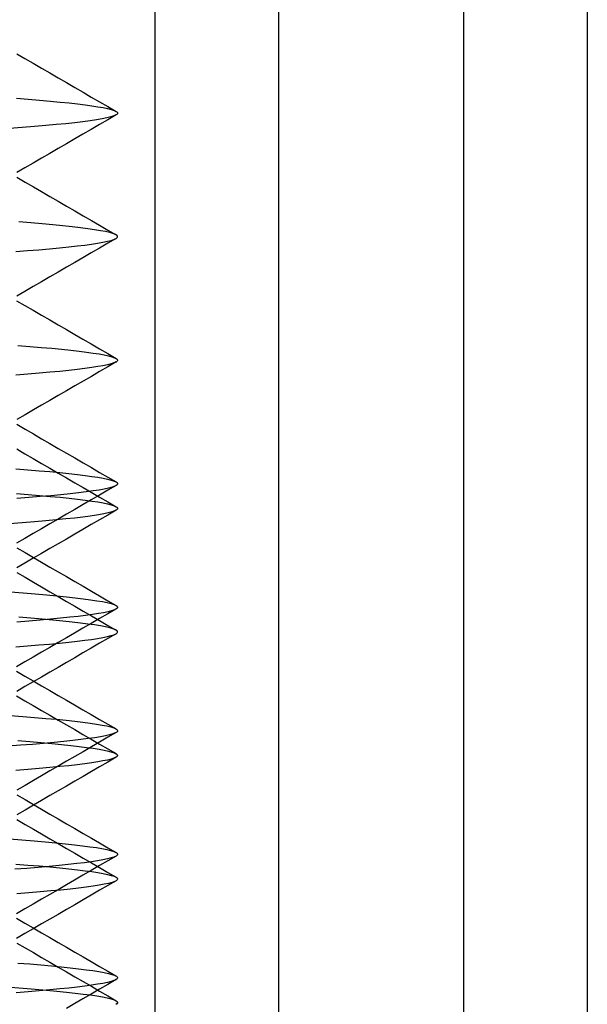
# Model space of a CAD drawing. Header units: millimetres. Extents: x 0 to 93, y -1.2 to 50.
# Tile 25 of 140: x 8.7 to 11, y 2.9 to 6.9. Entities that reach past the tile are written whole.
import ezdxf

# ---------------------------------------------------------------- set-up
doc = ezdxf.new("R2010")
doc.units = ezdxf.units.MM
doc.layers.add('MAIN-1', color=7, linetype='Continuous')
doc.layers.add('MAIN-2', color=7, linetype='Continuous')

msp = doc.modelspace()

# ---------------------------------------------------------------- linework, layer by layer
at = {"layer": 'MAIN-1'}
for p, q in [((10.5, 8), (10.5, 1.288)), ((11.0005, 8), (11.0005, 1.288))]:
    msp.add_line(p, q, dxfattribs=at)
at = {"layer": 'MAIN-2'}
for p, q in [((9.25, 9), (9.25, 0)), ((9.7505, 9), (9.7505, 0)), ((8.6914, 6.7907), (8.7249, 6.7712)), ((8.7249, 6.7712), (8.7584, 6.7517)), ((8.7584, 6.7517), (8.7919, 6.7322)), ((8.7919, 6.7322), (8.8254, 6.7127)), ((8.8254, 6.7127), (8.859, 6.6932)), ((8.859, 6.6932), (8.8926, 6.6737)), ((8.8926, 6.6737), (8.9261, 6.6542)), ((8.9261, 6.6542), (8.9597, 6.6348)), ((8.9597, 6.6348), (8.9931, 6.6153)), ((8.69, 6.61), (8.7384, 6.6062)), ((8.69, 6.61), (8.7384, 6.6062)), ((8.7384, 6.6062), (8.784, 6.6025)), ((8.7384, 6.6062), (8.784, 6.6025)), ((8.784, 6.6025), (8.8268, 6.5987)), ((8.784, 6.6025), (8.8268, 6.5987)), ((8.8268, 6.5987), (8.8667, 6.5949)), ((8.8268, 6.5987), (8.8667, 6.5949)), ((8.8667, 6.5949), (8.9036, 6.5912)), ((8.8667, 6.5949), (8.9036, 6.5912)), ((8.9036, 6.5912), (8.9374, 6.5874)), ((8.9036, 6.5912), (8.9374, 6.5874)), ((8.9374, 6.5874), (8.9682, 6.5836)), ((8.9374, 6.5874), (8.9682, 6.5836)), ((8.9682, 6.5836), (8.9957, 6.5798)), ((8.9682, 6.5836), (8.9957, 6.5798)), ((8.9931, 6.6153), (9.0266, 6.5959)), ((8.9957, 6.5798), (9.0201, 6.576)), ((8.9957, 6.5798), (9.0201, 6.576)), ((9.0266, 6.5959), (9.06, 6.5765)), ((9.06, 6.5765), (9.0935, 6.5571)), ((9.0201, 6.576), (9.0412, 6.5722)), ((9.0201, 6.576), (9.0412, 6.5722)), ((9.0412, 6.5722), (9.0592, 6.5684)), ((9.0412, 6.5722), (9.0592, 6.5684)), ((9.0592, 6.5684), (9.0739, 6.5646)), ((9.0592, 6.5684), (9.0739, 6.5646)), ((9.0935, 6.5426), (9.0601, 6.5232)), ((9.0847, 6.5386), (9.0723, 6.5347)), ((9.0847, 6.5386), (9.0723, 6.5347)), ((9.0739, 6.5646), (9.0854, 6.5608)), ((9.0739, 6.5646), (9.0854, 6.5608)), ((9.0934, 6.5426), (9.0847, 6.5386)), ((9.0934, 6.5426), (9.0847, 6.5386)), ((9.0854, 6.5608), (9.0936, 6.5571)), ((9.0854, 6.5608), (9.0936, 6.5571)), ((9.097, 6.545), (9.0934, 6.5426)), ((9.0936, 6.5571), (9.0971, 6.5547)), ((9.0992, 6.5474), (9.097, 6.545)), ((9.0971, 6.5547), (9.0992, 6.5523)), ((9.0992, 6.5523), (9.0999, 6.5499)), ((9.0999, 6.5499), (9.0992, 6.5474)), ((8.8086, 6.4995), (8.7628, 6.4956)), ((8.8086, 6.4995), (8.7628, 6.4956)), ((8.8514, 6.5034), (8.8086, 6.4995)), ((8.8514, 6.5034), (8.8086, 6.4995)), ((8.8908, 6.5073), (8.8514, 6.5034)), ((8.8908, 6.5073), (8.8514, 6.5034)), ((8.9269, 6.5112), (8.8908, 6.5073)), ((8.9269, 6.5112), (8.8908, 6.5073)), ((8.9596, 6.5151), (8.9269, 6.5112)), ((8.9596, 6.5151), (8.9269, 6.5112)), ((8.9889, 6.519), (8.9596, 6.5151)), ((8.9889, 6.519), (8.9596, 6.5151)), ((9.0148, 6.5229), (8.9889, 6.519)), ((9.0148, 6.5229), (8.9889, 6.519)), ((9.0266, 6.5038), (8.9931, 6.4844)), ((9.0373, 6.5268), (9.0148, 6.5229)), ((9.0373, 6.5268), (9.0148, 6.5229)), ((9.0601, 6.5232), (9.0266, 6.5038)), ((9.0565, 6.5307), (9.0373, 6.5268)), ((9.0565, 6.5307), (9.0373, 6.5268)), ((9.0723, 6.5347), (9.0565, 6.5307)), ((9.0723, 6.5347), (9.0565, 6.5307)), ((8.7141, 6.4916), (8.6629, 6.4877)), ((8.7141, 6.4916), (8.6629, 6.4877)), ((8.7628, 6.4956), (8.7141, 6.4916)), ((8.7628, 6.4956), (8.7141, 6.4916)), ((8.9596, 6.465), (8.9261, 6.4455)), ((8.9931, 6.4844), (8.9596, 6.465)), ((8.8926, 6.426), (8.859, 6.4065)), ((8.9261, 6.4455), (8.8926, 6.426)), ((8.8255, 6.3871), (8.7919, 6.3676)), ((8.859, 6.4065), (8.8255, 6.3871)), ((8.7584, 6.3481), (8.7249, 6.3286)), ((8.7919, 6.3676), (8.7584, 6.3481)), ((8.7249, 6.3286), (8.6913, 6.3091)), ((8.6917, 6.2907), (8.7253, 6.2711)), ((8.7253, 6.2711), (8.7588, 6.2516)), ((8.7588, 6.2516), (8.7923, 6.2322)), ((8.7923, 6.2322), (8.8259, 6.2127)), ((8.8259, 6.2127), (8.8594, 6.1932)), ((8.8594, 6.1932), (8.893, 6.1737)), ((8.893, 6.1737), (8.9266, 6.1542)), ((8.9266, 6.1542), (8.9601, 6.1347)), ((8.7486, 6.1056), (8.6996, 6.1095)), ((8.7486, 6.1056), (8.6996, 6.1095)), ((8.7948, 6.1016), (8.7486, 6.1056)), ((8.7948, 6.1016), (8.7486, 6.1056)), ((8.8382, 6.0977), (8.7948, 6.1016)), ((8.8382, 6.0977), (8.7948, 6.1016)), ((8.9601, 6.1347), (8.9936, 6.1153)), ((8.9936, 6.1153), (9.027, 6.0959)), ((8.8784, 6.0938), (8.8382, 6.0977)), ((8.8784, 6.0938), (8.8382, 6.0977)), ((8.9153, 6.0899), (8.8784, 6.0938)), ((8.9153, 6.0899), (8.8784, 6.0938)), ((8.949, 6.086), (8.9153, 6.0899)), ((8.949, 6.086), (8.9153, 6.0899)), ((8.9794, 6.0821), (8.949, 6.086)), ((8.9794, 6.0821), (8.949, 6.086)), ((9.0065, 6.0782), (8.9794, 6.0821)), ((9.0065, 6.0782), (8.9794, 6.0821)), ((9.0302, 6.0743), (9.0065, 6.0782)), ((9.0302, 6.0743), (9.0065, 6.0782)), ((9.027, 6.0959), (9.0604, 6.0766)), ((9.0506, 6.0704), (9.0302, 6.0743)), ((9.0506, 6.0704), (9.0302, 6.0743)), ((9.0676, 6.0665), (9.0506, 6.0704)), ((9.0676, 6.0665), (9.0506, 6.0704)), ((9.0604, 6.0766), (9.0938, 6.0572)), ((9.081, 6.0626), (9.0676, 6.0665)), ((9.081, 6.0626), (9.0676, 6.0665)), ((9.091, 6.0587), (9.081, 6.0626)), ((9.091, 6.0587), (9.081, 6.0626)), ((9.0972, 6.0548), (9.091, 6.0587)), ((9.0972, 6.0548), (9.091, 6.0587)), ((8.9668, 6.0162), (8.9945, 6.0199)), ((8.9668, 6.0162), (8.9945, 6.0199)), ((8.9945, 6.0199), (9.019, 6.0237)), ((8.9945, 6.0199), (9.019, 6.0237)), ((9.019, 6.0237), (9.0403, 6.0274)), ((9.019, 6.0237), (9.0403, 6.0274)), ((9.06, 6.0233), (9.0266, 6.0039)), ((9.0403, 6.0274), (9.0584, 6.0312)), ((9.0403, 6.0274), (9.0584, 6.0312)), ((9.0584, 6.0312), (9.0734, 6.035)), ((9.0584, 6.0312), (9.0734, 6.035)), ((9.0935, 6.0427), (9.06, 6.0233)), ((9.0734, 6.035), (9.085, 6.0388)), ((9.0734, 6.035), (9.085, 6.0388)), ((9.085, 6.0388), (9.0934, 6.0427)), ((9.085, 6.0388), (9.0934, 6.0427)), ((9.0934, 6.0427), (9.0964, 6.0447)), ((9.0964, 6.0447), (9.0985, 6.0467)), ((9.099, 6.0528), (9.0972, 6.0548)), ((9.0985, 6.0467), (9.0997, 6.0487)), ((9.0998, 6.0508), (9.099, 6.0528)), ((9.0997, 6.0487), (9.0998, 6.0508)), ((8.6874, 5.9895), (8.7357, 5.9934)), ((8.6874, 5.9895), (8.7357, 5.9934)), ((8.7357, 5.9934), (8.7814, 5.9972)), ((8.7357, 5.9934), (8.7814, 5.9972)), ((8.7814, 5.9972), (8.8245, 6.0011)), ((8.7814, 5.9972), (8.8245, 6.0011)), ((8.8245, 6.0011), (8.8647, 6.0049)), ((8.8245, 6.0011), (8.8647, 6.0049)), ((8.8647, 6.0049), (8.9018, 6.0087)), ((8.8647, 6.0049), (8.9018, 6.0087)), ((8.9018, 6.0087), (8.9359, 6.0124)), ((8.9018, 6.0087), (8.9359, 6.0124)), ((8.9359, 6.0124), (8.9668, 6.0162)), ((8.9359, 6.0124), (8.9668, 6.0162)), ((8.993, 5.9845), (8.9595, 5.965)), ((9.0266, 6.0039), (8.993, 5.9845)), ((8.926, 5.9456), (8.8925, 5.9261)), ((8.9595, 5.965), (8.926, 5.9456)), ((8.8589, 5.9066), (8.8254, 5.8871)), ((8.8925, 5.9261), (8.8589, 5.9066)), ((8.7919, 5.8676), (8.7584, 5.8482)), ((8.8254, 5.8871), (8.7919, 5.8676)), ((8.7249, 5.8287), (8.6914, 5.8092)), ((8.7584, 5.8482), (8.7249, 5.8287)), ((8.6912, 5.7909), (8.7247, 5.7714)), ((8.7247, 5.7714), (8.7583, 5.7519)), ((8.7583, 5.7519), (8.7918, 5.7324)), ((8.7918, 5.7324), (8.8253, 5.7129)), ((8.8253, 5.7129), (8.8589, 5.6934)), ((8.8589, 5.6934), (8.8924, 5.6739)), ((8.8924, 5.6739), (8.926, 5.6545)), ((8.926, 5.6545), (8.9595, 5.635)), ((8.9595, 5.635), (8.993, 5.6156)), ((8.6955, 5.6099), (8.744, 5.606)), ((8.6955, 5.6099), (8.744, 5.606)), ((8.744, 5.606), (8.7899, 5.602)), ((8.744, 5.606), (8.7899, 5.602)), ((8.7899, 5.602), (8.8329, 5.5981)), ((8.7899, 5.602), (8.8329, 5.5981)), ((8.8329, 5.5981), (8.8729, 5.5942)), ((8.8329, 5.5981), (8.8729, 5.5942)), ((8.8729, 5.5942), (8.9098, 5.5903)), ((8.8729, 5.5942), (8.9098, 5.5903)), ((8.9098, 5.5903), (8.9435, 5.5865)), ((8.9098, 5.5903), (8.9435, 5.5865)), ((8.9435, 5.5865), (8.974, 5.5828)), ((8.9435, 5.5865), (8.974, 5.5828)), ((8.974, 5.5828), (9.0011, 5.579)), ((8.974, 5.5828), (9.0011, 5.579)), ((8.993, 5.6156), (9.0264, 5.5962)), ((9.0264, 5.5962), (9.0599, 5.5768)), ((9.0011, 5.579), (9.025, 5.5753)), ((9.0011, 5.579), (9.025, 5.5753)), ((9.025, 5.5753), (9.0456, 5.5716)), ((9.025, 5.5753), (9.0456, 5.5716)), ((9.0456, 5.5716), (9.063, 5.5678)), ((9.0456, 5.5716), (9.063, 5.5678)), ((9.0599, 5.5768), (9.0933, 5.5574)), ((9.0936, 5.5427), (9.0603, 5.5233)), ((9.063, 5.5678), (9.077, 5.564)), ((9.063, 5.5678), (9.077, 5.564)), ((9.077, 5.564), (9.0878, 5.5601)), ((9.077, 5.564), (9.0878, 5.5601)), ((9.0934, 5.5426), (9.0851, 5.5388)), ((9.0934, 5.5426), (9.0851, 5.5388)), ((9.0878, 5.5601), (9.0937, 5.5571)), ((9.0975, 5.5454), (9.0934, 5.5426)), ((9.0937, 5.5571), (9.0976, 5.5542)), ((9.0995, 5.5483), (9.0975, 5.5454)), ((9.0976, 5.5542), (9.0995, 5.5513)), ((9.0995, 5.5513), (9.0995, 5.5483)), ((8.825, 5.5009), (8.7818, 5.4971)), ((8.825, 5.5009), (8.7818, 5.4971)), ((8.8653, 5.5048), (8.825, 5.5009)), ((8.8653, 5.5048), (8.825, 5.5009)), ((8.9024, 5.5087), (8.8653, 5.5048)), ((8.9024, 5.5087), (8.8653, 5.5048)), ((8.9364, 5.5126), (8.9024, 5.5087)), ((8.9364, 5.5126), (8.9024, 5.5087)), ((8.9673, 5.5164), (8.9364, 5.5126)), ((8.9673, 5.5164), (8.9364, 5.5126)), ((8.9948, 5.5202), (8.9673, 5.5164)), ((8.9948, 5.5202), (8.9673, 5.5164)), ((9.0269, 5.504), (8.9935, 5.4846)), ((9.0192, 5.5239), (8.9948, 5.5202)), ((9.0192, 5.5239), (8.9948, 5.5202)), ((9.0404, 5.5276), (9.0192, 5.5239)), ((9.0404, 5.5276), (9.0192, 5.5239)), ((9.0603, 5.5233), (9.0269, 5.504)), ((9.0585, 5.5313), (9.0404, 5.5276)), ((9.0585, 5.5313), (9.0404, 5.5276)), ((9.0734, 5.535), (9.0585, 5.5313)), ((9.0734, 5.535), (9.0585, 5.5313)), ((9.0851, 5.5388), (9.0734, 5.535)), ((9.0851, 5.5388), (9.0734, 5.535)), ((8.7359, 5.4932), (8.6874, 5.4894)), ((8.7359, 5.4932), (8.6874, 5.4894)), ((8.7818, 5.4971), (8.7359, 5.4932)), ((8.7818, 5.4971), (8.7359, 5.4932)), ((8.9601, 5.4652), (8.9266, 5.4458)), ((8.9935, 5.4846), (8.9601, 5.4652)), ((8.893, 5.4263), (8.8595, 5.4068)), ((8.9266, 5.4458), (8.893, 5.4263)), ((8.826, 5.3874), (8.7924, 5.3679)), ((8.8595, 5.4068), (8.826, 5.3874)), ((8.7588, 5.3484), (8.7252, 5.3288)), ((8.7924, 5.3679), (8.7588, 5.3484)), ((8.7252, 5.3288), (8.6917, 5.3093)), ((8.6915, 5.2907), (8.7251, 5.2711)), ((8.7251, 5.2711), (8.7587, 5.2516)), ((8.7587, 5.2516), (8.7922, 5.2321)), ((8.7922, 5.2321), (8.8258, 5.2126)), ((8.6914, 5.1907), (8.7249, 5.1712)), ((8.8258, 5.2126), (8.8594, 5.1931)), ((8.8594, 5.1931), (8.8929, 5.1736)), ((8.7249, 5.1712), (8.7584, 5.1517)), ((8.7584, 5.1517), (8.7919, 5.1322)), ((8.8929, 5.1736), (8.9264, 5.1541)), ((8.9264, 5.1541), (8.96, 5.1347)), ((8.6879, 5.1102), (8.7364, 5.1064)), ((8.6879, 5.1102), (8.7364, 5.1064)), ((8.7364, 5.1064), (8.7823, 5.1027)), ((8.7364, 5.1064), (8.7823, 5.1027)), ((8.7823, 5.1027), (8.8254, 5.0989)), ((8.7823, 5.1027), (8.8254, 5.0989)), ((8.7919, 5.1322), (8.8254, 5.1127)), ((8.8254, 5.1127), (8.859, 5.0932)), ((8.96, 5.1347), (8.9934, 5.1153)), ((8.9934, 5.1153), (9.0268, 5.0959)), ((8.8254, 5.0989), (8.8657, 5.0951)), ((8.8254, 5.0989), (8.8657, 5.0951)), ((8.859, 5.0932), (8.8926, 5.0737)), ((8.8657, 5.0951), (8.9029, 5.0913)), ((8.8657, 5.0951), (8.9029, 5.0913)), ((8.8926, 5.0737), (8.9261, 5.0542)), ((8.9029, 5.0913), (8.937, 5.0875)), ((8.9029, 5.0913), (8.937, 5.0875)), ((8.937, 5.0875), (8.968, 5.0836)), ((8.937, 5.0875), (8.968, 5.0836)), ((8.968, 5.0836), (8.9957, 5.0798)), ((8.968, 5.0836), (8.9957, 5.0798)), ((8.9957, 5.0798), (9.0202, 5.0759)), ((8.9957, 5.0798), (9.0202, 5.0759)), ((9.0202, 5.0759), (9.0414, 5.0721)), ((9.0202, 5.0759), (9.0414, 5.0721)), ((9.0268, 5.0959), (9.0602, 5.0765)), ((9.0414, 5.0721), (9.0594, 5.0683)), ((9.0414, 5.0721), (9.0594, 5.0683)), ((9.0594, 5.0683), (9.0742, 5.0645)), ((9.0594, 5.0683), (9.0742, 5.0645)), ((9.0602, 5.0765), (9.0936, 5.0572)), ((9.0742, 5.0645), (9.0857, 5.0608)), ((9.0742, 5.0645), (9.0857, 5.0608)), ((8.9261, 5.0542), (8.9597, 5.0348)), ((8.9597, 5.0348), (8.9931, 5.0153)), ((9.0246, 5.0245), (9.0004, 5.0207)), ((9.0246, 5.0245), (9.0004, 5.0207)), ((9.0454, 5.0284), (9.0246, 5.0245)), ((9.0454, 5.0284), (9.0246, 5.0245)), ((9.0602, 5.0235), (9.0267, 5.0041)), ((9.0629, 5.0323), (9.0454, 5.0284)), ((9.0629, 5.0323), (9.0454, 5.0284)), ((9.0936, 5.043), (9.0602, 5.0235)), ((9.0772, 5.0362), (9.0629, 5.0323)), ((9.0772, 5.0362), (9.0629, 5.0323)), ((9.0881, 5.0401), (9.0772, 5.0362)), ((9.0881, 5.0401), (9.0772, 5.0362)), ((9.0857, 5.0608), (9.0938, 5.057)), ((9.0857, 5.0608), (9.0938, 5.057)), ((9.0939, 5.043), (9.0881, 5.0401)), ((9.0938, 5.057), (9.0977, 5.0543)), ((9.0978, 5.0459), (9.0939, 5.043)), ((9.0977, 5.0543), (9.0997, 5.0515)), ((9.0997, 5.0487), (9.0978, 5.0459)), ((9.0997, 5.0515), (9.0997, 5.0487)), ((8.69, 5.01), (8.7384, 5.0062)), ((8.69, 5.01), (8.7384, 5.0062)), ((8.7401, 4.9938), (8.6914, 4.9899)), ((8.7401, 4.9938), (8.6914, 4.9899)), ((8.7384, 5.0062), (8.784, 5.0025)), ((8.7384, 5.0062), (8.784, 5.0025)), ((8.7864, 4.9977), (8.7401, 4.9938)), ((8.7864, 4.9977), (8.7401, 4.9938)), ((8.784, 5.0025), (8.8268, 4.9987)), ((8.784, 5.0025), (8.8268, 4.9987)), ((8.8299, 5.0015), (8.7864, 4.9977)), ((8.8299, 5.0015), (8.7864, 4.9977)), ((8.8268, 4.9987), (8.8667, 4.9949)), ((8.8268, 4.9987), (8.8667, 4.9949)), ((8.8705, 5.0054), (8.8299, 5.0015)), ((8.8705, 5.0054), (8.8299, 5.0015)), ((8.8667, 4.9949), (8.9036, 4.9912)), ((8.8667, 4.9949), (8.9036, 4.9912)), ((8.9079, 5.0092), (8.8705, 5.0054)), ((8.9079, 5.0092), (8.8705, 5.0054)), ((8.9036, 4.9912), (8.9374, 4.9874)), ((8.9036, 4.9912), (8.9374, 4.9874)), ((8.9421, 5.013), (8.9079, 5.0092)), ((8.9421, 5.013), (8.9079, 5.0092)), ((8.9374, 4.9874), (8.9682, 4.9836)), ((8.9374, 4.9874), (8.9682, 4.9836)), ((8.973, 5.0168), (8.9421, 5.013)), ((8.973, 5.0168), (8.9421, 5.013)), ((8.9932, 4.9847), (8.9597, 4.9653)), ((8.9682, 4.9836), (8.9957, 4.9798)), ((8.9682, 4.9836), (8.9957, 4.9798)), ((9.0004, 5.0207), (8.973, 5.0168)), ((9.0004, 5.0207), (8.973, 5.0168)), ((8.9931, 5.0153), (9.0266, 4.9959)), ((9.0267, 5.0041), (8.9932, 4.9847)), ((9.0266, 4.9959), (9.06, 4.9765)), ((8.9262, 4.9458), (8.8927, 4.9263)), ((8.9597, 4.9653), (8.9262, 4.9458)), ((8.9957, 4.9798), (9.0201, 4.976)), ((8.9957, 4.9798), (9.0201, 4.976)), ((9.0201, 4.976), (9.0412, 4.9722)), ((9.0201, 4.976), (9.0412, 4.9722)), ((9.0412, 4.9722), (9.0592, 4.9684)), ((9.0412, 4.9722), (9.0592, 4.9684)), ((9.0592, 4.9684), (9.0739, 4.9646)), ((9.0592, 4.9684), (9.0739, 4.9646)), ((9.06, 4.9765), (9.0935, 4.9571)), ((9.0935, 4.9426), (9.0601, 4.9232)), ((9.0739, 4.9646), (9.0854, 4.9608)), ((9.0739, 4.9646), (9.0854, 4.9608)), ((9.0934, 4.9426), (9.0847, 4.9386)), ((9.0934, 4.9426), (9.0847, 4.9386)), ((9.0854, 4.9608), (9.0936, 4.9571)), ((9.0854, 4.9608), (9.0936, 4.9571)), ((9.097, 4.945), (9.0934, 4.9426)), ((9.0936, 4.9571), (9.0971, 4.9547)), ((9.0992, 4.9474), (9.097, 4.945)), ((9.0971, 4.9547), (9.0992, 4.9523)), ((9.0992, 4.9523), (9.0999, 4.9499)), ((9.0999, 4.9499), (9.0992, 4.9474)), ((8.8514, 4.9034), (8.8086, 4.8995)), ((8.8514, 4.9034), (8.8086, 4.8995)), ((8.8591, 4.9068), (8.8256, 4.8873)), ((8.8908, 4.9073), (8.8514, 4.9034)), ((8.8908, 4.9073), (8.8514, 4.9034)), ((8.8927, 4.9263), (8.8591, 4.9068)), ((8.9269, 4.9112), (8.8908, 4.9073)), ((8.9269, 4.9112), (8.8908, 4.9073)), ((8.9596, 4.9151), (8.9269, 4.9112)), ((8.9596, 4.9151), (8.9269, 4.9112)), ((8.9889, 4.919), (8.9596, 4.9151)), ((8.9889, 4.919), (8.9596, 4.9151)), ((9.0148, 4.9229), (8.9889, 4.919)), ((9.0148, 4.9229), (8.9889, 4.919)), ((9.0266, 4.9038), (8.9931, 4.8844)), ((9.0373, 4.9268), (9.0148, 4.9229)), ((9.0373, 4.9268), (9.0148, 4.9229)), ((9.0601, 4.9232), (9.0266, 4.9038)), ((9.0565, 4.9307), (9.0373, 4.9268)), ((9.0565, 4.9307), (9.0373, 4.9268)), ((9.0723, 4.9347), (9.0565, 4.9307)), ((9.0723, 4.9347), (9.0565, 4.9307)), ((9.0847, 4.9386), (9.0723, 4.9347)), ((9.0847, 4.9386), (9.0723, 4.9347)), ((8.7141, 4.8916), (8.6629, 4.8877)), ((8.7141, 4.8916), (8.6629, 4.8877)), ((8.7628, 4.8956), (8.7141, 4.8916)), ((8.7628, 4.8956), (8.7141, 4.8916)), ((8.792, 4.8678), (8.7584, 4.8483)), ((8.8086, 4.8995), (8.7628, 4.8956)), ((8.8086, 4.8995), (8.7628, 4.8956)), ((8.8256, 4.8873), (8.792, 4.8678)), ((8.9596, 4.865), (8.9261, 4.8455)), ((8.9931, 4.8844), (8.9596, 4.865)), ((8.7248, 4.8288), (8.6912, 4.8092)), ((8.7584, 4.8483), (8.7248, 4.8288)), ((8.8926, 4.826), (8.859, 4.8065)), ((8.9261, 4.8455), (8.8926, 4.826)), ((8.6915, 4.7908), (8.7251, 4.7713)), ((8.8255, 4.7871), (8.7919, 4.7676)), ((8.859, 4.8065), (8.8255, 4.7871)), ((8.7584, 4.7481), (8.7249, 4.7286)), ((8.7251, 4.7713), (8.7587, 4.7518)), ((8.7919, 4.7676), (8.7584, 4.7481)), ((8.7587, 4.7518), (8.7922, 4.7323)), ((8.7249, 4.7286), (8.6913, 4.7091)), ((8.7922, 4.7323), (8.8258, 4.7128)), ((8.8258, 4.7128), (8.8593, 4.6933)), ((8.6917, 4.6906), (8.7253, 4.6711)), ((8.7253, 4.6711), (8.7588, 4.6516)), ((8.8593, 4.6933), (8.8928, 4.6738)), ((8.8928, 4.6738), (8.9264, 4.6544)), ((8.7588, 4.6516), (8.7923, 4.6322)), ((8.7923, 4.6322), (8.8259, 4.6127)), ((8.9264, 4.6544), (8.9599, 4.6349)), ((8.9599, 4.6349), (8.9934, 4.6155)), ((8.6663, 4.6121), (8.7177, 4.6082)), ((8.6663, 4.6121), (8.7177, 4.6082)), ((8.7177, 4.6082), (8.766, 4.6042)), ((8.7177, 4.6082), (8.766, 4.6042)), ((8.766, 4.6042), (8.8113, 4.6002)), ((8.766, 4.6042), (8.8113, 4.6002)), ((8.8113, 4.6002), (8.8535, 4.5962)), ((8.8113, 4.6002), (8.8535, 4.5962)), ((8.8259, 4.6127), (8.8594, 4.5932)), ((8.8535, 4.5962), (8.8925, 4.5922)), ((8.8535, 4.5962), (8.8925, 4.5922)), ((8.8594, 4.5932), (8.893, 4.5737)), ((8.8925, 4.5922), (8.9283, 4.5883)), ((8.8925, 4.5922), (8.9283, 4.5883)), ((8.9283, 4.5883), (8.9609, 4.5843)), ((8.9283, 4.5883), (8.9609, 4.5843)), ((8.9609, 4.5843), (8.9901, 4.5804)), ((8.9609, 4.5843), (8.9901, 4.5804)), ((8.9934, 4.6155), (9.0269, 4.596)), ((9.0269, 4.596), (9.0603, 4.5766)), ((8.893, 4.5737), (8.9266, 4.5542)), ((8.9266, 4.5542), (8.9601, 4.5347)), ((8.9901, 4.5804), (9.0161, 4.5765)), ((8.9901, 4.5804), (9.0161, 4.5765)), ((9.0161, 4.5765), (9.0386, 4.5727)), ((9.0161, 4.5765), (9.0386, 4.5727)), ((9.0386, 4.5727), (9.0578, 4.5688)), ((9.0386, 4.5727), (9.0578, 4.5688)), ((9.0578, 4.5688), (9.0734, 4.565)), ((9.0578, 4.5688), (9.0734, 4.565)), ((9.0603, 4.5766), (9.0938, 4.5572)), ((9.0734, 4.565), (9.0854, 4.5611)), ((9.0734, 4.565), (9.0854, 4.5611)), ((9.0854, 4.5611), (9.0938, 4.5572)), ((9.0854, 4.5611), (9.0938, 4.5572)), ((9.097, 4.5452), (9.0927, 4.5422)), ((9.0938, 4.5572), (9.0977, 4.5542)), ((9.0993, 4.5482), (9.097, 4.5452)), ((9.0977, 4.5542), (9.0995, 4.5512)), ((9.0995, 4.5512), (9.0993, 4.5482)), ((8.7486, 4.5056), (8.6996, 4.5095)), ((8.7486, 4.5056), (8.6996, 4.5095)), ((8.7948, 4.5016), (8.7486, 4.5056)), ((8.7948, 4.5016), (8.7486, 4.5056)), ((8.8688, 4.5053), (8.8287, 4.5014)), ((8.8688, 4.5053), (8.8287, 4.5014)), ((8.9058, 4.5092), (8.8688, 4.5053)), ((8.9058, 4.5092), (8.8688, 4.5053)), ((8.9397, 4.513), (8.9058, 4.5092)), ((8.9397, 4.513), (8.9058, 4.5092)), ((8.9704, 4.5167), (8.9397, 4.513)), ((8.9704, 4.5167), (8.9397, 4.513)), ((8.9601, 4.5347), (8.9936, 4.5153)), ((8.9979, 4.5204), (8.9704, 4.5167)), ((8.9979, 4.5204), (8.9704, 4.5167)), ((9.0263, 4.5039), (8.9928, 4.4844)), ((8.9936, 4.5153), (9.027, 4.4959)), ((9.0221, 4.5241), (8.9979, 4.5204)), ((9.0221, 4.5241), (8.9979, 4.5204)), ((9.0431, 4.5278), (9.0221, 4.5241)), ((9.0431, 4.5278), (9.0221, 4.5241)), ((9.0597, 4.5233), (9.0263, 4.5039)), ((9.0609, 4.5316), (9.0431, 4.5278)), ((9.0609, 4.5316), (9.0431, 4.5278)), ((9.0932, 4.5427), (9.0597, 4.5233)), ((9.0753, 4.5354), (9.0609, 4.5316)), ((9.0753, 4.5354), (9.0609, 4.5316)), ((9.0865, 4.5393), (9.0753, 4.5354)), ((9.0865, 4.5393), (9.0753, 4.5354)), ((9.0927, 4.5422), (9.0865, 4.5393)), ((8.7399, 4.4936), (8.6915, 4.4897)), ((8.7399, 4.4936), (8.6915, 4.4897)), ((8.7857, 4.4975), (8.7399, 4.4936)), ((8.7857, 4.4975), (8.7399, 4.4936)), ((8.8287, 4.5014), (8.7857, 4.4975)), ((8.8287, 4.5014), (8.7857, 4.4975)), ((8.8382, 4.4977), (8.7948, 4.5016)), ((8.8382, 4.4977), (8.7948, 4.5016)), ((8.8784, 4.4938), (8.8382, 4.4977)), ((8.8784, 4.4938), (8.8382, 4.4977)), ((8.9153, 4.4899), (8.8784, 4.4938)), ((8.9153, 4.4899), (8.8784, 4.4938)), ((8.949, 4.486), (8.9153, 4.4899)), ((8.949, 4.486), (8.9153, 4.4899)), ((8.9594, 4.465), (8.9258, 4.4456)), ((8.9794, 4.4821), (8.949, 4.486)), ((8.9794, 4.4821), (8.949, 4.486)), ((8.9928, 4.4844), (8.9594, 4.465)), ((9.0065, 4.4782), (8.9794, 4.4821)), ((9.0065, 4.4782), (8.9794, 4.4821)), ((9.0302, 4.4743), (9.0065, 4.4782)), ((9.0302, 4.4743), (9.0065, 4.4782)), ((9.027, 4.4959), (9.0604, 4.4766)), ((9.0506, 4.4704), (9.0302, 4.4743)), ((9.0506, 4.4704), (9.0302, 4.4743)), ((9.0676, 4.4665), (9.0506, 4.4704)), ((9.0676, 4.4665), (9.0506, 4.4704)), ((9.0604, 4.4766), (9.0938, 4.4572)), ((9.081, 4.4626), (9.0676, 4.4665)), ((9.081, 4.4626), (9.0676, 4.4665)), ((8.8923, 4.4261), (8.8588, 4.4066)), ((8.9258, 4.4456), (8.8923, 4.4261)), ((9.019, 4.4237), (9.0403, 4.4274)), ((9.019, 4.4237), (9.0403, 4.4274)), ((9.0403, 4.4274), (9.0584, 4.4312)), ((9.0403, 4.4274), (9.0584, 4.4312)), ((9.0584, 4.4312), (9.0734, 4.435)), ((9.0584, 4.4312), (9.0734, 4.435)), ((9.0935, 4.4427), (9.06, 4.4233)), ((9.0734, 4.435), (9.085, 4.4388)), ((9.0734, 4.435), (9.085, 4.4388)), ((9.091, 4.4587), (9.081, 4.4626)), ((9.091, 4.4587), (9.081, 4.4626)), ((9.085, 4.4388), (9.0934, 4.4427)), ((9.085, 4.4388), (9.0934, 4.4427)), ((9.0972, 4.4548), (9.091, 4.4587)), ((9.0972, 4.4548), (9.091, 4.4587)), ((9.0934, 4.4427), (9.0964, 4.4447)), ((9.0964, 4.4447), (9.0985, 4.4467)), ((9.099, 4.4528), (9.0972, 4.4548)), ((9.0985, 4.4467), (9.0997, 4.4487)), ((9.0998, 4.4508), (9.099, 4.4528)), ((9.0997, 4.4487), (9.0998, 4.4508)), ((8.6874, 4.3895), (8.7357, 4.3934)), ((8.6874, 4.3895), (8.7357, 4.3934)), ((8.7357, 4.3934), (8.7814, 4.3972)), ((8.7357, 4.3934), (8.7814, 4.3972)), ((8.7814, 4.3972), (8.8245, 4.4011)), ((8.7814, 4.3972), (8.8245, 4.4011)), ((8.8253, 4.3871), (8.7917, 4.3676)), ((8.8245, 4.4011), (8.8647, 4.4049)), ((8.8245, 4.4011), (8.8647, 4.4049)), ((8.8588, 4.4066), (8.8253, 4.3871)), ((8.8647, 4.4049), (8.9018, 4.4087)), ((8.8647, 4.4049), (8.9018, 4.4087)), ((8.9018, 4.4087), (8.9359, 4.4124)), ((8.9018, 4.4087), (8.9359, 4.4124)), ((8.9359, 4.4124), (8.9668, 4.4162)), ((8.9359, 4.4124), (8.9668, 4.4162)), ((8.993, 4.3845), (8.9595, 4.365)), ((8.9668, 4.4162), (8.9945, 4.4199)), ((8.9668, 4.4162), (8.9945, 4.4199)), ((9.0266, 4.4039), (8.993, 4.3845)), ((8.9945, 4.4199), (9.019, 4.4237)), ((8.9945, 4.4199), (9.019, 4.4237)), ((9.06, 4.4233), (9.0266, 4.4039)), ((8.7581, 4.3481), (8.7245, 4.3286)), ((8.7917, 4.3676), (8.7581, 4.3481)), ((8.926, 4.3456), (8.8925, 4.3261)), ((8.9595, 4.365), (8.926, 4.3456)), ((8.7245, 4.3286), (8.691, 4.309)), ((8.8589, 4.3066), (8.8254, 4.2871)), ((8.8925, 4.3261), (8.8589, 4.3066)), ((8.691, 4.291), (8.7246, 4.2714)), ((8.7246, 4.2714), (8.7582, 4.2519)), ((8.7919, 4.2676), (8.7584, 4.2482)), ((8.8254, 4.2871), (8.7919, 4.2676)), ((8.7249, 4.2287), (8.6914, 4.2092)), ((8.7584, 4.2482), (8.7249, 4.2287)), ((8.7582, 4.2519), (8.7917, 4.2324)), ((8.7917, 4.2324), (8.8253, 4.2128)), ((8.6912, 4.1909), (8.7247, 4.1714)), ((8.8253, 4.2128), (8.8588, 4.1934)), ((8.8588, 4.1934), (8.8924, 4.1739)), ((8.7247, 4.1714), (8.7583, 4.1519)), ((8.7583, 4.1519), (8.7918, 4.1324)), ((8.8924, 4.1739), (8.9259, 4.1544)), ((8.9259, 4.1544), (8.9594, 4.1349)), ((8.6646, 4.1122), (8.7157, 4.1082)), ((8.6646, 4.1122), (8.7157, 4.1082)), ((8.7157, 4.1082), (8.764, 4.1042)), ((8.7157, 4.1082), (8.764, 4.1042)), ((8.7918, 4.1324), (8.8253, 4.1129)), ((8.8253, 4.1129), (8.8589, 4.0934)), ((8.9594, 4.1349), (8.9929, 4.1155)), ((8.9929, 4.1155), (9.0264, 4.0961)), ((8.764, 4.1042), (8.8095, 4.1002)), ((8.764, 4.1042), (8.8095, 4.1002)), ((8.8095, 4.1002), (8.8519, 4.0963)), ((8.8095, 4.1002), (8.8519, 4.0963)), ((8.8519, 4.0963), (8.8911, 4.0924)), ((8.8519, 4.0963), (8.8911, 4.0924)), ((8.8589, 4.0934), (8.8924, 4.0739)), ((8.8911, 4.0924), (8.927, 4.0885)), ((8.8911, 4.0924), (8.927, 4.0885)), ((8.8924, 4.0739), (8.926, 4.0545)), ((8.927, 4.0885), (8.9596, 4.0847)), ((8.927, 4.0885), (8.9596, 4.0847)), ((8.9596, 4.0847), (8.9888, 4.0809)), ((8.9596, 4.0847), (8.9888, 4.0809)), ((8.9888, 4.0809), (9.0147, 4.0771)), ((8.9888, 4.0809), (9.0147, 4.0771)), ((9.0147, 4.0771), (9.0372, 4.0732)), ((9.0147, 4.0771), (9.0372, 4.0732)), ((9.0264, 4.0961), (9.0598, 4.0767)), ((9.0372, 4.0732), (9.0563, 4.0693)), ((9.0372, 4.0732), (9.0563, 4.0693)), ((9.0563, 4.0693), (9.0721, 4.0653)), ((9.0563, 4.0693), (9.0721, 4.0653)), ((9.0598, 4.0767), (9.0933, 4.0572)), ((9.0721, 4.0653), (9.0844, 4.0613)), ((9.0721, 4.0653), (9.0844, 4.0613)), ((8.926, 4.0545), (8.9595, 4.035)), ((8.9595, 4.035), (8.993, 4.0156)), ((9.0305, 4.0259), (9.0073, 4.022)), ((9.0305, 4.0259), (9.0073, 4.022)), ((9.0505, 4.0297), (9.0305, 4.0259)), ((9.0505, 4.0297), (9.0305, 4.0259)), ((9.0671, 4.0335), (9.0505, 4.0297)), ((9.0671, 4.0335), (9.0505, 4.0297)), ((9.0935, 4.0427), (9.0602, 4.0234)), ((9.0804, 4.0373), (9.0671, 4.0335)), ((9.0804, 4.0373), (9.0671, 4.0335)), ((9.0903, 4.0411), (9.0804, 4.0373)), ((9.0903, 4.0411), (9.0804, 4.0373)), ((9.0844, 4.0613), (9.0931, 4.0573)), ((9.0844, 4.0613), (9.0931, 4.0573)), ((9.0967, 4.0449), (9.0903, 4.0411)), ((9.0967, 4.0449), (9.0903, 4.0411)), ((9.0931, 4.0573), (9.0963, 4.0552)), ((9.0963, 4.0552), (9.0984, 4.0531)), ((9.0987, 4.0469), (9.0967, 4.0449)), ((9.0984, 4.0531), (9.0995, 4.0511)), ((9.0996, 4.049), (9.0987, 4.0469)), ((9.0995, 4.0511), (9.0996, 4.049)), ((8.707, 3.9911), (8.6563, 3.9872)), ((8.707, 3.9911), (8.6563, 3.9872)), ((8.6955, 4.0099), (8.744, 4.006)), ((8.6955, 4.0099), (8.744, 4.006)), ((8.7551, 3.9949), (8.707, 3.9911)), ((8.7551, 3.9949), (8.707, 3.9911)), ((8.744, 4.006), (8.7899, 4.002)), ((8.744, 4.006), (8.7899, 4.002)), ((8.8003, 3.9987), (8.7551, 3.9949)), ((8.8003, 3.9987), (8.7551, 3.9949)), ((8.7899, 4.002), (8.8329, 3.9981)), ((8.7899, 4.002), (8.8329, 3.9981)), ((8.8426, 4.0025), (8.8003, 3.9987)), ((8.8426, 4.0025), (8.8003, 3.9987)), ((8.8329, 3.9981), (8.8729, 3.9942)), ((8.8329, 3.9981), (8.8729, 3.9942)), ((8.8819, 4.0064), (8.8426, 4.0025)), ((8.8819, 4.0064), (8.8426, 4.0025)), ((8.8729, 3.9942), (8.9098, 3.9903)), ((8.8729, 3.9942), (8.9098, 3.9903)), ((8.918, 4.0103), (8.8819, 4.0064)), ((8.918, 4.0103), (8.8819, 4.0064)), ((8.9098, 3.9903), (8.9435, 3.9865)), ((8.9098, 3.9903), (8.9435, 3.9865)), ((8.951, 4.0142), (8.918, 4.0103)), ((8.951, 4.0142), (8.918, 4.0103)), ((8.9435, 3.9865), (8.974, 3.9828)), ((8.9435, 3.9865), (8.974, 3.9828)), ((8.9807, 4.0181), (8.951, 4.0142)), ((8.9807, 4.0181), (8.951, 4.0142)), ((9.0073, 4.022), (8.9807, 4.0181)), ((9.0073, 4.022), (8.9807, 4.0181)), ((8.993, 4.0156), (9.0264, 3.9962)), ((9.0268, 4.004), (8.9934, 3.9847)), ((9.0264, 3.9962), (9.0599, 3.9768)), ((9.0602, 4.0234), (9.0268, 4.004)), ((8.9265, 3.9458), (8.893, 3.9264)), ((8.96, 3.9653), (8.9265, 3.9458)), ((8.9934, 3.9847), (8.96, 3.9653)), ((8.974, 3.9828), (9.0011, 3.979)), ((8.974, 3.9828), (9.0011, 3.979)), ((9.0011, 3.979), (9.025, 3.9753)), ((9.0011, 3.979), (9.025, 3.9753)), ((9.025, 3.9753), (9.0456, 3.9716)), ((9.025, 3.9753), (9.0456, 3.9716)), ((9.0456, 3.9716), (9.063, 3.9678)), ((9.0456, 3.9716), (9.063, 3.9678)), ((9.0599, 3.9768), (9.0933, 3.9574)), ((9.063, 3.9678), (9.077, 3.964)), ((9.063, 3.9678), (9.077, 3.964)), ((9.077, 3.964), (9.0878, 3.9601)), ((9.077, 3.964), (9.0878, 3.9601)), ((9.0878, 3.9601), (9.0937, 3.9571)), ((9.0937, 3.9571), (9.0976, 3.9542)), ((9.0995, 3.9483), (9.0975, 3.9454)), ((9.0976, 3.9542), (9.0995, 3.9513)), ((9.0995, 3.9513), (9.0995, 3.9483)), ((8.8594, 3.9069), (8.8258, 3.8874)), ((8.893, 3.9264), (8.8594, 3.9069)), ((8.9024, 3.9087), (8.8653, 3.9048)), ((8.9024, 3.9087), (8.8653, 3.9048)), ((8.9364, 3.9126), (8.9024, 3.9087)), ((8.9364, 3.9126), (8.9024, 3.9087)), ((8.9673, 3.9164), (8.9364, 3.9126)), ((8.9673, 3.9164), (8.9364, 3.9126)), ((8.9948, 3.9202), (8.9673, 3.9164)), ((8.9948, 3.9202), (8.9673, 3.9164)), ((9.0192, 3.9239), (8.9948, 3.9202)), ((9.0192, 3.9239), (8.9948, 3.9202)), ((9.0404, 3.9276), (9.0192, 3.9239)), ((9.0404, 3.9276), (9.0192, 3.9239)), ((9.0603, 3.9233), (9.0269, 3.904)), ((9.0585, 3.9313), (9.0404, 3.9276)), ((9.0585, 3.9313), (9.0404, 3.9276)), ((9.0734, 3.935), (9.0585, 3.9313)), ((9.0734, 3.935), (9.0585, 3.9313)), ((9.0936, 3.9427), (9.0603, 3.9233)), ((9.0851, 3.9388), (9.0734, 3.935)), ((9.0851, 3.9388), (9.0734, 3.935)), ((9.0934, 3.9426), (9.0851, 3.9388)), ((9.0934, 3.9426), (9.0851, 3.9388)), ((9.0975, 3.9454), (9.0934, 3.9426)), ((8.7359, 3.8932), (8.6874, 3.8894)), ((8.7359, 3.8932), (8.6874, 3.8894)), ((8.7818, 3.8971), (8.7359, 3.8932)), ((8.7818, 3.8971), (8.7359, 3.8932)), ((8.7923, 3.8679), (8.7587, 3.8484)), ((8.825, 3.9009), (8.7818, 3.8971)), ((8.825, 3.9009), (8.7818, 3.8971)), ((8.8258, 3.8874), (8.7923, 3.8679)), ((8.8653, 3.9048), (8.825, 3.9009)), ((8.8653, 3.9048), (8.825, 3.9009)), ((8.9935, 3.8846), (8.9601, 3.8652)), ((9.0269, 3.904), (8.9935, 3.8846)), ((8.7251, 3.8288), (8.6915, 3.8093)), ((8.7587, 3.8484), (8.7251, 3.8288)), ((8.893, 3.8263), (8.8595, 3.8068)), ((8.9266, 3.8458), (8.893, 3.8263)), ((8.9601, 3.8652), (8.9266, 3.8458)), ((8.6916, 3.7907), (8.7252, 3.7712)), ((8.826, 3.7874), (8.7924, 3.7679)), ((8.8595, 3.8068), (8.826, 3.7874)), ((8.7252, 3.7712), (8.7588, 3.7516)), ((8.7588, 3.7484), (8.7252, 3.7288)), ((8.7924, 3.7679), (8.7588, 3.7484)), ((8.7588, 3.7516), (8.7924, 3.7321)), ((8.7252, 3.7288), (8.6917, 3.7093)), ((8.7924, 3.7321), (8.826, 3.7126)), ((8.826, 3.7126), (8.8596, 3.6931)), ((8.6915, 3.6907), (8.7251, 3.6711)), ((8.7251, 3.6711), (8.7587, 3.6516)), ((8.8596, 3.6931), (8.8932, 3.6736)), ((8.8932, 3.6736), (8.9267, 3.6541)), ((8.7587, 3.6516), (8.7922, 3.6321)), ((8.7922, 3.6321), (8.8258, 3.6126)), ((8.9267, 3.6541), (8.9603, 3.6346)), ((8.9603, 3.6346), (8.9936, 3.6153)), ((8.6616, 3.6123), (8.7128, 3.6084)), ((8.6616, 3.6123), (8.7128, 3.6084)), ((8.7128, 3.6084), (8.7614, 3.6045)), ((8.7128, 3.6084), (8.7614, 3.6045)), ((8.7614, 3.6045), (8.8071, 3.6006)), ((8.7614, 3.6045), (8.8071, 3.6006)), ((8.8071, 3.6006), (8.8499, 3.5967)), ((8.8071, 3.6006), (8.8499, 3.5967)), ((8.8258, 3.6126), (8.8594, 3.5931)), ((8.8499, 3.5967), (8.8893, 3.5927)), ((8.8499, 3.5967), (8.8893, 3.5927)), ((8.8594, 3.5931), (8.8929, 3.5736)), ((8.8893, 3.5927), (8.9255, 3.5887)), ((8.8893, 3.5927), (8.9255, 3.5887)), ((8.9255, 3.5887), (8.9583, 3.5847)), ((8.9255, 3.5887), (8.9583, 3.5847)), ((8.9936, 3.6153), (9.027, 3.5959)), ((9.027, 3.5959), (9.0603, 3.5766)), ((8.8929, 3.5736), (8.9264, 3.5541)), ((8.9264, 3.5541), (8.96, 3.5347)), ((8.9583, 3.5847), (8.9878, 3.5808)), ((8.9583, 3.5847), (8.9878, 3.5808)), ((8.9878, 3.5808), (9.0138, 3.5769)), ((8.9878, 3.5808), (9.0138, 3.5769)), ((9.0138, 3.5769), (9.0365, 3.573)), ((9.0138, 3.5769), (9.0365, 3.573)), ((9.0365, 3.573), (9.0557, 3.5692)), ((9.0365, 3.573), (9.0557, 3.5692)), ((9.0557, 3.5692), (9.0716, 3.5653)), ((9.0557, 3.5692), (9.0716, 3.5653)), ((9.0603, 3.5766), (9.0937, 3.5573)), ((9.0716, 3.5653), (9.084, 3.5615)), ((9.0716, 3.5653), (9.084, 3.5615)), ((9.084, 3.5615), (9.0929, 3.5577)), ((9.084, 3.5615), (9.0929, 3.5577)), ((9.0929, 3.5577), (9.0982, 3.5539)), ((9.0929, 3.5577), (9.0982, 3.5539)), ((9.0982, 3.5539), (9.0994, 3.552)), ((9.0995, 3.5483), (9.0982, 3.5465)), ((9.0994, 3.552), (9.0998, 3.5502)), ((9.0998, 3.5502), (9.0995, 3.5483)), ((8.6879, 3.5102), (8.7364, 3.5064)), ((8.6879, 3.5102), (8.7364, 3.5064)), ((8.9002, 3.5085), (8.8627, 3.5047)), ((8.9002, 3.5085), (8.8627, 3.5047)), ((8.9346, 3.5122), (8.9002, 3.5085)), ((8.9346, 3.5122), (8.9002, 3.5085)), ((8.9659, 3.516), (8.9346, 3.5122)), ((8.9659, 3.516), (8.9346, 3.5122)), ((8.96, 3.5347), (8.9934, 3.5153)), ((8.9939, 3.5197), (8.9659, 3.516)), ((8.9939, 3.5197), (8.9659, 3.516)), ((8.9934, 3.5153), (9.0268, 3.4959)), ((9.0186, 3.5235), (8.9939, 3.5197)), ((9.0186, 3.5235), (8.9939, 3.5197)), ((9.0401, 3.5273), (9.0186, 3.5235)), ((9.0401, 3.5273), (9.0186, 3.5235)), ((9.0599, 3.5234), (9.0264, 3.504)), ((9.0583, 3.5311), (9.0401, 3.5273)), ((9.0583, 3.5311), (9.0401, 3.5273)), ((9.0733, 3.535), (9.0583, 3.5311)), ((9.0733, 3.535), (9.0583, 3.5311)), ((9.0934, 3.5429), (9.0599, 3.5234)), ((9.085, 3.5388), (9.0733, 3.535)), ((9.085, 3.5388), (9.0733, 3.535)), ((9.0934, 3.5427), (9.085, 3.5388)), ((9.0934, 3.5427), (9.085, 3.5388)), ((9.0962, 3.5446), (9.0934, 3.5427)), ((9.0982, 3.5465), (9.0962, 3.5446)), ((8.7328, 3.4931), (8.6844, 3.4893)), ((8.7328, 3.4931), (8.6844, 3.4893)), ((8.7788, 3.497), (8.7328, 3.4931)), ((8.7788, 3.497), (8.7328, 3.4931)), ((8.7364, 3.5064), (8.7823, 3.5027)), ((8.7364, 3.5064), (8.7823, 3.5027)), ((8.8222, 3.5009), (8.7788, 3.497)), ((8.8222, 3.5009), (8.7788, 3.497)), ((8.7823, 3.5027), (8.8254, 3.4989)), ((8.7823, 3.5027), (8.8254, 3.4989)), ((8.8627, 3.5047), (8.8222, 3.5009)), ((8.8627, 3.5047), (8.8222, 3.5009)), ((8.8254, 3.4989), (8.8657, 3.4951)), ((8.8254, 3.4989), (8.8657, 3.4951)), ((8.8657, 3.4951), (8.9029, 3.4913)), ((8.8657, 3.4951), (8.9029, 3.4913)), ((8.9029, 3.4913), (8.937, 3.4875)), ((8.9029, 3.4913), (8.937, 3.4875)), ((8.937, 3.4875), (8.968, 3.4836)), ((8.937, 3.4875), (8.968, 3.4836)), ((8.9929, 3.4846), (8.9595, 3.4652)), ((8.968, 3.4836), (8.9957, 3.4798)), ((8.968, 3.4836), (8.9957, 3.4798)), ((9.0264, 3.504), (8.9929, 3.4846)), ((8.9957, 3.4798), (9.0202, 3.4759)), ((8.9957, 3.4798), (9.0202, 3.4759)), ((9.0202, 3.4759), (9.0414, 3.4721)), ((9.0202, 3.4759), (9.0414, 3.4721)), ((9.0268, 3.4959), (9.0602, 3.4765)), ((9.0414, 3.4721), (9.0594, 3.4683)), ((9.0414, 3.4721), (9.0594, 3.4683)), ((9.0594, 3.4683), (9.0742, 3.4645)), ((9.0594, 3.4683), (9.0742, 3.4645)), ((9.0602, 3.4765), (9.0936, 3.4572)), ((8.9259, 3.4457), (8.8924, 3.4262)), ((8.9595, 3.4652), (8.9259, 3.4457)), ((9.0454, 3.4284), (9.0246, 3.4245)), ((9.0454, 3.4284), (9.0246, 3.4245)), ((9.0629, 3.4323), (9.0454, 3.4284)), ((9.0629, 3.4323), (9.0454, 3.4284)), ((9.0936, 3.443), (9.0602, 3.4235)), ((9.0772, 3.4362), (9.0629, 3.4323)), ((9.0772, 3.4362), (9.0629, 3.4323)), ((9.0742, 3.4645), (9.0857, 3.4608)), ((9.0742, 3.4645), (9.0857, 3.4608)), ((9.0881, 3.4401), (9.0772, 3.4362)), ((9.0881, 3.4401), (9.0772, 3.4362)), ((9.0857, 3.4608), (9.0938, 3.457)), ((9.0857, 3.4608), (9.0938, 3.457)), ((9.0939, 3.443), (9.0881, 3.4401)), ((9.0938, 3.457), (9.0977, 3.4543)), ((9.0978, 3.4459), (9.0939, 3.443)), ((9.0977, 3.4543), (9.0997, 3.4515)), ((9.0997, 3.4487), (9.0978, 3.4459)), ((9.0997, 3.4515), (9.0997, 3.4487)), ((8.7401, 3.3938), (8.6914, 3.3899)), ((8.7401, 3.3938), (8.6914, 3.3899)), ((8.7864, 3.3977), (8.7401, 3.3938)), ((8.7864, 3.3977), (8.7401, 3.3938)), ((8.8299, 3.4015), (8.7864, 3.3977)), ((8.8299, 3.4015), (8.7864, 3.3977)), ((8.8589, 3.4067), (8.8253, 3.3872)), ((8.8705, 3.4054), (8.8299, 3.4015)), ((8.8705, 3.4054), (8.8299, 3.4015)), ((8.8924, 3.4262), (8.8589, 3.4067)), ((8.9079, 3.4092), (8.8705, 3.4054)), ((8.9079, 3.4092), (8.8705, 3.4054)), ((8.9421, 3.413), (8.9079, 3.4092)), ((8.9421, 3.413), (8.9079, 3.4092)), ((8.973, 3.4168), (8.9421, 3.413)), ((8.973, 3.4168), (8.9421, 3.413)), ((9.0004, 3.4207), (8.973, 3.4168)), ((9.0004, 3.4207), (8.973, 3.4168)), ((9.0267, 3.4041), (8.9932, 3.3847)), ((9.0246, 3.4245), (9.0004, 3.4207)), ((9.0246, 3.4245), (9.0004, 3.4207)), ((9.0602, 3.4235), (9.0267, 3.4041)), ((8.7582, 3.3482), (8.7246, 3.3287)), ((8.7918, 3.3677), (8.7582, 3.3482)), ((8.8253, 3.3872), (8.7918, 3.3677)), ((8.9597, 3.3653), (8.9262, 3.3458)), ((8.9932, 3.3847), (8.9597, 3.3653)), ((8.7246, 3.3287), (8.6911, 3.3092)), ((8.8927, 3.3263), (8.8591, 3.3068)), ((8.9262, 3.3458), (8.8927, 3.3263)), ((8.6911, 3.291), (8.7247, 3.2714)), ((8.7247, 3.2714), (8.7583, 3.2519)), ((8.8256, 3.2873), (8.792, 3.2678)), ((8.8591, 3.3068), (8.8256, 3.2873)), ((8.7248, 3.2288), (8.6912, 3.2092)), ((8.7584, 3.2483), (8.7248, 3.2288)), ((8.7583, 3.2519), (8.7919, 3.2324)), ((8.792, 3.2678), (8.7584, 3.2483)), ((8.7919, 3.2324), (8.8255, 3.2128)), ((8.6915, 3.1908), (8.7251, 3.1713)), ((8.8255, 3.2128), (8.8591, 3.1934)), ((8.8591, 3.1934), (8.8926, 3.1739)), ((8.7251, 3.1713), (8.7587, 3.1518)), ((8.7587, 3.1518), (8.7922, 3.1323)), ((8.8926, 3.1739), (8.9262, 3.1544)), ((8.9262, 3.1544), (8.9597, 3.1349)), ((8.6959, 3.1099), (8.7441, 3.106)), ((8.6959, 3.1099), (8.7441, 3.106)), ((8.7922, 3.1323), (8.8258, 3.1128)), ((8.8258, 3.1128), (8.8593, 3.0933)), ((8.9597, 3.1349), (8.9931, 3.1155)), ((8.9931, 3.1155), (9.0264, 3.0962)), ((8.7441, 3.106), (8.7894, 3.1021)), ((8.7441, 3.106), (8.7894, 3.1021)), ((8.7894, 3.1021), (8.8319, 3.0982)), ((8.7894, 3.1021), (8.8319, 3.0982)), ((8.8319, 3.0982), (8.8715, 3.0943)), ((8.8319, 3.0982), (8.8715, 3.0943)), ((8.8593, 3.0933), (8.8928, 3.0738)), ((8.8715, 3.0943), (8.9081, 3.0905)), ((8.8715, 3.0943), (8.9081, 3.0905)), ((8.8928, 3.0738), (8.9264, 3.0544)), ((8.9081, 3.0905), (8.9417, 3.0866)), ((8.9081, 3.0905), (8.9417, 3.0866)), ((8.9417, 3.0866), (8.9723, 3.0829)), ((8.9417, 3.0866), (8.9723, 3.0829)), ((8.9723, 3.0829), (8.9997, 3.0791)), ((8.9723, 3.0829), (8.9997, 3.0791)), ((8.9997, 3.0791), (9.0239, 3.0754)), ((8.9997, 3.0791), (9.0239, 3.0754)), ((9.0239, 3.0754), (9.0448, 3.0716)), ((9.0239, 3.0754), (9.0448, 3.0716)), ((9.0264, 3.0962), (9.0598, 3.0768)), ((9.0448, 3.0716), (9.0625, 3.0679)), ((9.0448, 3.0716), (9.0625, 3.0679)), ((9.0598, 3.0768), (9.0931, 3.0575)), ((8.9264, 3.0544), (8.9599, 3.0349)), ((8.9599, 3.0349), (8.9934, 3.0155)), ((9.0582, 3.031), (9.0402, 3.0274)), ((9.0582, 3.031), (9.0402, 3.0274)), ((9.0731, 3.0347), (9.0582, 3.031)), ((9.0731, 3.0347), (9.0582, 3.031)), ((9.0933, 3.0426), (9.0598, 3.0232)), ((9.0625, 3.0679), (9.0768, 3.064)), ((9.0625, 3.0679), (9.0768, 3.064)), ((9.0847, 3.0385), (9.0731, 3.0347)), ((9.0847, 3.0385), (9.0731, 3.0347)), ((9.0768, 3.064), (9.0877, 3.0602)), ((9.0768, 3.064), (9.0877, 3.0602)), ((9.0931, 3.0423), (9.0847, 3.0385)), ((9.0931, 3.0423), (9.0847, 3.0385)), ((9.0877, 3.0602), (9.0951, 3.0563)), ((9.0877, 3.0602), (9.0951, 3.0563)), ((9.0965, 3.0446), (9.0931, 3.0423)), ((9.0951, 3.0563), (9.0978, 3.0539)), ((9.0986, 3.0469), (9.0965, 3.0446)), ((9.0978, 3.0539), (9.0993, 3.0516)), ((9.0996, 3.0493), (9.0986, 3.0469)), ((9.0993, 3.0516), (9.0996, 3.0493)), ((8.6663, 3.0121), (8.7177, 3.0082)), ((8.6663, 3.0121), (8.7177, 3.0082)), ((8.7372, 2.9933), (8.6888, 2.9895)), ((8.7372, 2.9933), (8.6888, 2.9895)), ((8.7177, 3.0082), (8.766, 3.0042)), ((8.7177, 3.0082), (8.766, 3.0042)), ((8.7828, 2.9972), (8.7372, 2.9933)), ((8.7828, 2.9972), (8.7372, 2.9933)), ((8.766, 3.0042), (8.8113, 3.0002)), ((8.766, 3.0042), (8.8113, 3.0002)), ((8.8256, 3.001), (8.7828, 2.9972)), ((8.8256, 3.001), (8.7828, 2.9972)), ((8.8113, 3.0002), (8.8535, 2.9962)), ((8.8113, 3.0002), (8.8535, 2.9962)), ((8.8655, 3.0049), (8.8256, 3.001)), ((8.8655, 3.0049), (8.8256, 3.001)), ((8.8535, 2.9962), (8.8925, 2.9922)), ((8.8535, 2.9962), (8.8925, 2.9922)), ((8.9024, 3.0087), (8.8655, 3.0049)), ((8.9024, 3.0087), (8.8655, 3.0049)), ((8.8925, 2.9922), (8.9283, 2.9883)), ((8.8925, 2.9922), (8.9283, 2.9883)), ((8.9362, 3.0126), (8.9024, 3.0087)), ((8.9362, 3.0126), (8.9024, 3.0087)), ((8.967, 3.0163), (8.9362, 3.0126)), ((8.967, 3.0163), (8.9362, 3.0126)), ((8.9945, 3.0201), (8.967, 3.0163)), ((8.9945, 3.0201), (8.967, 3.0163)), ((9.0264, 3.0038), (8.993, 2.9844)), ((8.9934, 3.0155), (9.0269, 2.996)), ((9.0189, 3.0237), (8.9945, 3.0201)), ((9.0189, 3.0237), (8.9945, 3.0201)), ((9.0402, 3.0274), (9.0189, 3.0237)), ((9.0402, 3.0274), (9.0189, 3.0237)), ((9.0598, 3.0232), (9.0264, 3.0038)), ((9.0269, 2.996), (9.0603, 2.9766)), ((8.9595, 2.965), (8.926, 2.9455)), ((8.9283, 2.9883), (8.9609, 2.9843)), ((8.9283, 2.9883), (8.9609, 2.9843)), ((8.993, 2.9844), (8.9595, 2.965)), ((8.9609, 2.9843), (8.9901, 2.9804)), ((8.9609, 2.9843), (8.9901, 2.9804)), ((8.9901, 2.9804), (9.0161, 2.9765)), ((8.9901, 2.9804), (9.0161, 2.9765)), ((9.0161, 2.9765), (9.0386, 2.9727)), ((9.0161, 2.9765), (9.0386, 2.9727)), ((9.0386, 2.9727), (9.0578, 2.9688)), ((9.0386, 2.9727), (9.0578, 2.9688)), ((9.0578, 2.9688), (9.0734, 2.965)), ((9.0578, 2.9688), (9.0734, 2.965)), ((9.0603, 2.9766), (9.0938, 2.9572)), ((9.0734, 2.965), (9.0854, 2.9611)), ((9.0734, 2.965), (9.0854, 2.9611)), ((9.0854, 2.9611), (9.0938, 2.9572)), ((9.0854, 2.9611), (9.0938, 2.9572)), ((9.0938, 2.9572), (9.0977, 2.9542)), ((9.0977, 2.9542), (9.0995, 2.9512)), ((9.0995, 2.9512), (9.0993, 2.9482)), ((8.926, 2.9455), (8.8925, 2.9261)), ((9.097, 2.9452), (9.0927, 2.9422)), ((9.0993, 2.9482), (9.097, 2.9452))]:
    msp.add_line(p, q, dxfattribs=at)

doc.saveas('drawing.dxf')
